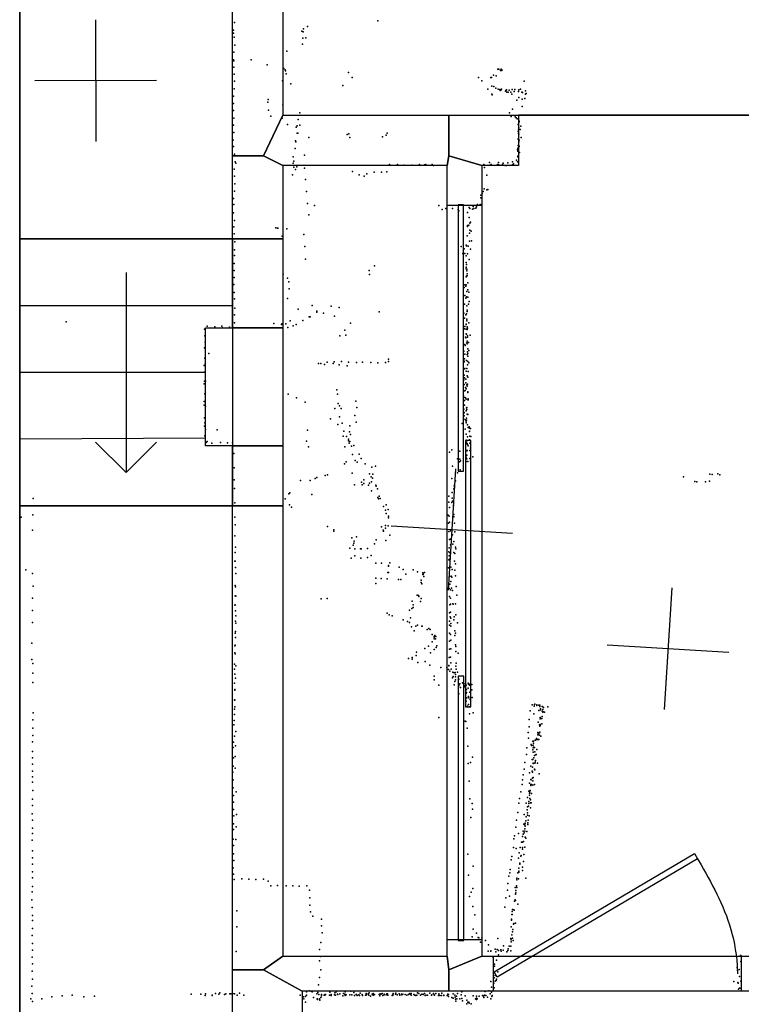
# Model space of a CAD drawing. Header units: millimetres. Extents: x -44220 to 35132, y -40846 to 67550.
# Tile 15 of 27: x -6814 to -4444, y 6669 to 9902. Entities that reach past the tile are written whole.
import ezdxf

# ---------------------------------------------------------------- set-up
doc = ezdxf.new("R2010")
doc.units = ezdxf.units.MM
for name, color, linetype in [('DOORS', 7, 'Continuous'), ('HWALLS', 32, 'Continuous'), ('P', 9, 'Continuous'), ('PANOS', 10, 'Continuous'), ('ROOMS', 1, 'Continuous'), ('STRUCTS', 4, 'Continuous'), ('WALLS', 3, 'Continuous')]:
    doc.layers.add(name, color=color, linetype=linetype)

# ---------------------------------------------------------------- blocks, each defined once
blk = doc.blocks.new('1-Standard_3D')
for points in [[(-403.982, 5.64828), (253.382, 394.931), (263.573, 377.722), (-393.791, -11.5606), (-403.982, 5.64828)], [(263.573, 377.722), (275.367, 357.142), (283.15, 343.495), (290.844, 329.879), (298.429, 316.269), (305.882, 302.642), (313.184, 288.973), (320.313, 275.239), (327.249, 261.416), (333.971, 247.479), (340.456, 233.405), (346.686, 219.17), (352.638, 204.75), (358.291, 190.121), (363.626, 175.258), (368.62, 160.139), (373.253, 144.738), (377.503, 129.032), (381.351, 112.998), (384.774, 96.6102), (387.752, 79.8457), (390.265, 62.6802), (392.29, 45.0899), (393.807, 27.0508), (395.085, -0.90191)]]:
    blk.add_lwpolyline(points)
blk = doc.blocks.new('Sliding_3B_49')
for points in [[(-1342.59, 23.2311), (-370.173, 23.2311), (-370.173, 3.23111), (-1342.59, 3.23111), (-1342.59, 23.2311)], [(378.237, 22.6053), (1342.51, 22.6053), (1342.51, 2.60535), (378.237, 2.60535), (378.237, 22.6053)], [(-482.798, -3.23763), (489.622, -3.23763), (489.622, -23.2376), (-482.798, -23.2376), (-482.798, -3.23763)]]:
    blk.add_lwpolyline(points)

msp = doc.modelspace()

# ---------------------------------------------------------------- linework, layer by layer
at = {"layer": 'DOORS'}
for points in [[(-5295.9, 9292.8093), (-5295.9, 6879.8093), (-5410.2, 6879.8093), (-5410.2, 9292.8093), (-5295.9, 9292.8093)], [(-4444.9642, 6711.95), (-5257.7642, 6711.95), (-5257.7642, 6826.25), (-4444.9642, 6826.25), (-4444.9642, 6711.95)]]:
    msp.add_lwpolyline(points, dxfattribs=at)
at = {"layer": 'HWALLS'}
for points in [[(-6813.55, 9182.1), (-6813.55, 14617.7)], [(-6813.55, 8305.8), (-6813.55, 9182.1)], [(-6813.55, 5867.4), (-6813.55, 8305.8)]]:
    msp.add_lwpolyline(points, dxfattribs=at)
at = {"layer": 'P'}
for p in [(-5638, 9899), (-6111, 9868), (-6108, 9893), (-5887, 9865), (-5882, 9872), (-5869, 9880), (-6111, 9858), (-6109, 9845), (-5884, 9842), (-5883, 9863), (-5874, 9843), (-6107, 9819), (-5936, 9799), (-5885, 9822), (-6111, 9771), (-6110, 9796), (-6110, 9767), (-6053, 9771), (-6110, 9747), (-6001, 9754), (-5946, 9742), (-5942, 9738), (-5941, 9734), (-5243, 9740), (-5240, 9740), (-5235, 9736), (-5233, 9740), (-5230, 9738), (-5230, 9735), (-6109, 9724), (-5951, 9702), (-5938, 9725), (-5734, 9729), (-5722, 9712), (-5307, 9713), (-5296, 9702), (-5266, 9713), (-5264, 9713), (-5258, 9720), (-5249, 9718), (-6109, 9675), (-6108, 9701), (-5923, 9692), (-5752, 9686), (-5276, 9674), (-5263, 9684), (-5257, 9683), (-5250, 9678), (-5242, 9674), (-5242, 9674), (-5237, 9673), (-5236, 9670), (-5234, 9672), (-5233, 9672), (-5231, 9674), (-5217, 9670), (-5215, 9672), (-5206, 9671), (-5196, 9673), (-5188, 9673), (-5174, 9672), (-5169, 9674), (-5157, 9701), (-6111, 9651), (-5998, 9640), (-5263, 9658), (-5262, 9656), (-5218, 9668), (-5214, 9664), (-5209, 9664), (-5201, 9664), (-5197, 9658), (-5190, 9667), (-5181, 9638), (-5176, 9667), (-5176, 9666), (-5174, 9647), (-5165, 9664), (-5164, 9641), (-5163, 9663), (-5155, 9644), (-5153, 9669), (-5153, 9658), (-5150, 9660), (-6112, 9627), (-5999, 9631), (-5996, 9605), (-5949, 9623), (-5195, 9609), (-5164, 9617), (-6111, 9604), (-6110, 9579), (-5989, 9586), (-5952, 9579), (-5899, 9575), (-5894, 9596), (-5205, 9596), (-5200, 9584), (-5187, 9583), (-5183, 9580), (-5180, 9577), (-6111, 9556), (-5934, 9558), (-5906, 9549), (-5902, 9554), (-5894, 9556), (-5177, 9558), (-5176, 9541), (-5175, 9547), (-5173, 9569), (-5173, 9567), (-5170, 9542), (-5168, 9553), (-6110, 9532), (-5902, 9530), (-5900, 9530), (-5864, 9515), (-5738, 9525), (-5733, 9527), (-5730, 9516), (-5622, 9518), (-5610, 9523), (-5607, 9530), (-5177, 9535), (-5177, 9510), (-5176, 9529), (-5176, 9512), (-5175, 9526), (-5175, 9526), (-5167, 9516), (-6113, 9507), (-6111, 9486), (-5909, 9479), (-5908, 9505), (-5907, 9501), (-5178, 9480), (-5177, 9489), (-5175, 9489), (-5174, 9501), (-5173, 9507), (-5173, 9486), (-6108, 9461), (-5916, 9452), (-5878, 9457), (-5179, 9475), (-5178, 9471), (-5178, 9454), (-5178, 9452), (-5172, 9466), (-6109, 9411), (-6106, 9436), (-6104, 9431), (-5915, 9431), (-5913, 9438), (-5913, 9418), (-5903, 9419), (-5878, 9415), (-5599, 9427), (-5573, 9427), (-5551, 9425), (-5526, 9425), (-5501, 9427), (-5484, 9426), (-5480, 9427), (-5459, 9427), (-5455, 9424), (-5289, 9427), (-5287, 9417), (-5271, 9433), (-5269, 9425), (-5265, 9427), (-5245, 9427), (-5241, 9433), (-5240, 9426), (-5228, 9427), (-5226, 9431), (-5219, 9424), (-5215, 9424), (-5211, 9432), (-5195, 9435), (-5195, 9426), (-5192, 9429), (-5182, 9441), (-5179, 9435), (-6108, 9388), (-5918, 9393), (-5908, 9410), (-5721, 9404), (-5699, 9393), (-5682, 9389), (-5674, 9396), (-5650, 9402), (-5625, 9402), (-5608, 9403), (-5280, 9392), (-6107, 9363), (-5875, 9378), (-5288, 9347), (-6112, 9315), (-6108, 9339), (-5872, 9338), (-5299, 9326), (-5299, 9317), (-5298, 9326), (-5295, 9331), (-5292, 9338), (-5280, 9344), (-5276, 9345), (-6110, 9295), (-5869, 9299), (-5845, 9292), (-5437, 9292), (-5414, 9282), (-5392, 9282), (-5338, 9286), (-5335, 9282), (-5325, 9289), (-5322, 9282), (-5316, 9283), (-5313, 9288), (-5310, 9295), (-5302, 9295), (-5297, 9294), (-6112, 9268), (-5864, 9262), (-5426, 9279), (-5374, 9279), (-5371, 9275), (-5343, 9269), (-5338, 9253), (-5327, 9280), (-6110, 9222), (-6108, 9243), (-5972, 9219), (-5967, 9218), (-5966, 9218), (-5343, 9226), (-5343, 9223), (-5339, 9228), (-5335, 9234), (-5333, 9237), (-6109, 9199), (-5952, 9191), (-5936, 9215), (-5881, 9197), (-5344, 9192), (-5337, 9201), (-5335, 9211), (-5331, 9208), (-6107, 9173), (-5877, 9158), (-5364, 9158), (-5347, 9162), (-5346, 9160), (-5341, 9159), (-5341, 9159), (-5337, 9175), (-5330, 9176), (-6108, 9147), (-6108, 9128), (-5358, 9134), (-5354, 9150), (-5352, 9135), (-5348, 9127), (-5343, 9133), (-5333, 9149), (-6109, 9102), (-5875, 9116), (-5648, 9094), (-5347, 9105), (-5347, 9090), (-5346, 9098), (-5338, 9115), (-6109, 9079), (-6109, 9056), (-5948, 9067), (-5666, 9079), (-5665, 9065), (-5348, 9084), (-5348, 9058), (-5346, 9060), (-5345, 9083), (-5345, 9078), (-5344, 9068), (-5344, 9061), (-6110, 9033), (-5934, 9054), (-5930, 9041), (-5354, 9023), (-5352, 9032), (-5349, 9027), (-5347, 9032), (-5342, 9038), (-5342, 9038), (-6109, 9006), (-5929, 9018), (-5352, 8997), (-5346, 8992), (-5345, 9010), (-5342, 9015), (-5342, 8991), (-5339, 9008), (-6108, 8986), (-5934, 8987), (-5853, 8964), (-5791, 8961), (-5353, 8968), (-5349, 8988), (-5345, 8963), (-5340, 8968), (-5338, 8977), (-6108, 8933), (-6107, 8955), (-5899, 8952), (-5863, 8926), (-5860, 8926), (-5838, 8945), (-5838, 8942), (-5816, 8939), (-5780, 8929), (-5765, 8957), (-5633, 8943), (-5355, 8939), (-5349, 8933), (-5346, 8936), (-5344, 8948), (-5344, 8944), (-6661, 8910), (-6198, 8896), (-6173, 8894), (-6150, 8896), (-6108, 8907), (-5979, 8905), (-5954, 8901), (-5953, 8904), (-5940, 8903), (-5925, 8913), (-5916, 8897), (-5906, 8901), (-5884, 8914), (-5727, 8906), (-5353, 8922), (-5352, 8895), (-5348, 8902), (-5348, 8901), (-5345, 8919), (-5345, 8913), (-5344, 8894), (-5339, 8907), (-6207, 8886), (-6206, 8864), (-6173, 8891), (-6148, 8890), (-6125, 8893), (-6114, 8892), (-5933, 8891), (-5762, 8864), (-5746, 8883), (-5743, 8866), (-5353, 8887), (-5347, 8886), (-5347, 8871), (-5346, 8870), (-5346, 8870), (-5344, 8885), (-5343, 8889), (-5343, 8864), (-5334, 8866), (-6205, 8843), (-5352, 8836), (-5351, 8832), (-5350, 8860), (-5349, 8858), (-5345, 8841), (-5344, 8846), (-5344, 8838), (-5343, 8860), (-5340, 8842), (-6207, 8825), (-6192, 8806), (-5355, 8814), (-5352, 8804), (-5344, 8803), (-5343, 8812), (-5342, 8821), (-5342, 8806), (-5342, 8797), (-5339, 8816), (-6208, 8767), (-6206, 8791), (-6204, 8771), (-5832, 8773), (-5825, 8773), (-5813, 8770), (-5804, 8778), (-5784, 8773), (-5781, 8779), (-5765, 8769), (-5757, 8780), (-5738, 8766), (-5734, 8778), (-5708, 8777), (-5688, 8778), (-5660, 8777), (-5637, 8775), (-5612, 8776), (-5603, 8787), (-5602, 8780), (-5354, 8781), (-5354, 8779), (-5353, 8789), (-5346, 8783), (-5343, 8769), (-5342, 8780), (-5339, 8775), (-6207, 8745), (-5355, 8755), (-5354, 8735), (-5352, 8757), (-5348, 8748), (-5345, 8757), (-5344, 8733), (-5341, 8747), (-6208, 8706), (-6207, 8715), (-6203, 8715), (-5355, 8720), (-5354, 8704), (-5353, 8726), (-5349, 8722), (-5349, 8710), (-5345, 8703), (-5343, 8705), (-5342, 8728), (-6206, 8674), (-5932, 8672), (-5772, 8687), (-5770, 8672), (-5356, 8667), (-5355, 8682), (-5351, 8685), (-5350, 8694), (-5348, 8690), (-5344, 8699), (-5342, 8680), (-5342, 8678), (-6208, 8648), (-6208, 8636), (-5905, 8660), (-5876, 8646), (-5768, 8642), (-5710, 8649), (-5353, 8652), (-5353, 8636), (-5352, 8661), (-5350, 8660), (-5347, 8656), (-5342, 8654), (-5341, 8657), (-5341, 8654), (-6203, 8632), (-5779, 8625), (-5763, 8634), (-5758, 8625), (-5706, 8629), (-5356, 8616), (-5355, 8623), (-5354, 8611), (-5348, 8618), (-5346, 8628), (-5345, 8629), (-5345, 8622), (-5344, 8607), (-5342, 8606), (-6207, 8595), (-6206, 8578), (-5793, 8591), (-5769, 8573), (-5763, 8598), (-5755, 8577), (-5713, 8602), (-5709, 8580), (-5361, 8576), (-5355, 8590), (-5354, 8601), (-5350, 8588), (-5348, 8584), (-5347, 8578), (-5346, 8594), (-5346, 8587), (-5343, 8572), (-6207, 8567), (-6203, 8556), (-6165, 8555), (-5868, 8554), (-5749, 8551), (-5731, 8549), (-5729, 8568), (-5727, 8540), (-5351, 8557), (-5348, 8541), (-5341, 8563), (-5338, 8565), (-5337, 8561), (-5336, 8551), (-5336, 8550), (-5333, 8560), (-6206, 8536), (-6201, 8514), (-6198, 8517), (-6183, 8512), (-6154, 8514), (-6131, 8513), (-6115, 8513), (-5872, 8518), (-5751, 8534), (-5740, 8533), (-5734, 8525), (-5734, 8519), (-5732, 8511), (-5729, 8517), (-5347, 8521), (-5346, 8513), (-5345, 8519), (-5344, 8509), (-5343, 8532), (-5343, 8507), (-5336, 8522), (-5335, 8535), (-5335, 8511), (-5332, 8533), (-6110, 8478), (-5865, 8500), (-5746, 8500), (-5724, 8502), (-5721, 8474), (-5716, 8504), (-5699, 8475), (-5402, 8482), (-5395, 8490), (-5368, 8485), (-5349, 8488), (-5345, 8486), (-5344, 8487), (-5341, 8503), (-5335, 8487), (-5333, 8495), (-5747, 8444), (-5741, 8450), (-5712, 8455), (-5705, 8449), (-5692, 8461), (-5679, 8444), (-5376, 8460), (-5369, 8450), (-5368, 8459), (-5366, 8453), (-5348, 8460), (-5348, 8451), (-5347, 8466), (-5345, 8472), (-5345, 8460), (-5342, 8451), (-5335, 8461), (-5333, 8454), (-5326, 8467), (-6109, 8431), (-5722, 8413), (-5665, 8411), (-5657, 8433), (-5654, 8410), (-5645, 8436), (-5392, 8436), (-5376, 8414), (-5367, 8424), (-4547, 8410), (-4540, 8409), (-4521, 8411), (-6109, 8391), (-5891, 8389), (-5860, 8389), (-5843, 8396), (-5838, 8399), (-5810, 8405), (-5803, 8407), (-5691, 8383), (-5683, 8391), (-5683, 8379), (-5665, 8380), (-5659, 8401), (-5658, 8385), (-5655, 8397), (-5394, 8395), (-5382, 8388), (-4634, 8401), (-4597, 8386), (-4590, 8385), (-4562, 8385), (-4548, 8387), (-4514, 8408), (-6108, 8363), (-5930, 8345), (-5926, 8348), (-5714, 8375), (-5689, 8375), (-5668, 8374), (-5658, 8355), (-5644, 8374), (-5643, 8370), (-5639, 8362), (-5393, 8350), (-5388, 8361), (-5387, 8371), (-5386, 8365), (-6769, 8330), (-6107, 8316), (-5942, 8329), (-5854, 8343), (-5637, 8333), (-5635, 8329), (-5633, 8338), (-5630, 8330), (-5404, 8338), (-5404, 8318), (-5394, 8317), (-5393, 8331), (-5392, 8321), (-5928, 8309), (-5921, 8301), (-5619, 8304), (-5612, 8292), (-5610, 8309), (-5610, 8280), (-5604, 8294), (-5402, 8300), (-5389, 8307), (-6809, 8269), (-6770, 8276), (-6107, 8269), (-5603, 8272), (-5603, 8266), (-5407, 8275), (-5405, 8249), (-5403, 8272), (-5402, 8252), (-5388, 8277), (-5388, 8270), (-5386, 8249), (-6771, 8226), (-6106, 8243), (-5803, 8238), (-5782, 8227), (-5782, 8223), (-5625, 8237), (-5620, 8226), (-5619, 8222), (-5612, 8241), (-5612, 8232), (-5604, 8240), (-5404, 8221), (-5399, 8224), (-5385, 8220), (-6107, 8207), (-5723, 8201), (-5716, 8183), (-5715, 8190), (-5708, 8204), (-5643, 8194), (-5611, 8192), (-5598, 8209), (-5402, 8195), (-5400, 8196), (-5392, 8210), (-5388, 8189), (-6106, 8152), (-6105, 8170), (-5729, 8167), (-5719, 8176), (-5713, 8165), (-5694, 8165), (-5692, 8164), (-5672, 8166), (-5649, 8181), (-5404, 8155), (-5403, 8168), (-5401, 8151), (-5399, 8178), (-5391, 8180), (-5388, 8152), (-5382, 8170), (-5381, 8164), (-6107, 8124), (-6106, 8124), (-5725, 8134), (-5713, 8141), (-5693, 8134), (-5672, 8136), (-5659, 8143), (-5598, 8119), (-5404, 8128), (-5403, 8142), (-5402, 8131), (-5386, 8124), (-5385, 8149), (-6793, 8096), (-6105, 8103), (-5644, 8117), (-5625, 8117), (-5605, 8087), (-5603, 8110), (-5603, 8087), (-5602, 8108), (-5568, 8104), (-5554, 8097), (-5521, 8095), (-5507, 8089), (-5490, 8086), (-5484, 8087), (-5406, 8102), (-5398, 8104), (-5393, 8097), (-5385, 8094), (-5383, 8115), (-6772, 8084), (-6104, 8083), (-6104, 8083), (-5644, 8068), (-5627, 8067), (-5607, 8066), (-5570, 8064), (-5562, 8064), (-5546, 8081), (-5495, 8062), (-5495, 8054), (-5490, 8080), (-5489, 8082), (-5489, 8080), (-5487, 8074), (-5402, 8074), (-5398, 8057), (-5397, 8075), (-5394, 8071), (-5382, 8076), (-6769, 8042), (-6106, 8044), (-6105, 8040), (-5644, 8051), (-5493, 8050), (-5403, 8034), (-5401, 8048), (-5399, 8030), (-5396, 8035), (-5392, 8028), (-5380, 8041), (-6771, 8002), (-6106, 8010), (-6104, 8009), (-5824, 8000), (-5804, 8001), (-5525, 7993), (-5508, 8012), (-5504, 8011), (-5503, 8008), (-5497, 7991), (-5495, 8001), (-5402, 8008), (-5399, 8002), (-5378, 8012), (-6771, 7962), (-6107, 7979), (-6106, 7980), (-6105, 7961), (-5533, 7963), (-5526, 7969), (-5521, 7980), (-5521, 7972), (-5401, 7980), (-5399, 7983), (-5399, 7956), (-5391, 7984), (-5390, 7983), (-5382, 7984), (-6105, 7927), (-6104, 7944), (-5607, 7953), (-5600, 7948), (-5590, 7944), (-5554, 7931), (-5540, 7926), (-5530, 7938), (-5402, 7954), (-5402, 7927), (-5400, 7941), (-5398, 7937), (-5388, 7931), (-5387, 7941), (-5381, 7948), (-6772, 7922), (-6105, 7893), (-6104, 7920), (-5534, 7922), (-5527, 7908), (-5518, 7895), (-5513, 7911), (-5507, 7914), (-5493, 7910), (-5492, 7910), (-5475, 7900), (-5470, 7903), (-5466, 7900), (-5402, 7914), (-5398, 7919), (-5398, 7910), (-5385, 7895), (-5376, 7921), (-6106, 7888), (-6105, 7873), (-5459, 7883), (-5459, 7859), (-5453, 7869), (-5452, 7876), (-5452, 7874), (-5450, 7880), (-5448, 7869), (-5447, 7876), (-5402, 7888), (-5402, 7861), (-5399, 7883), (-5398, 7864), (-5385, 7880), (-5382, 7887), (-6774, 7855), (-6107, 7846), (-6106, 7848), (-5483, 7837), (-5471, 7845), (-5452, 7834), (-5446, 7840), (-5444, 7846), (-5402, 7835), (-5398, 7836), (-5383, 7849), (-5381, 7844), (-5381, 7827), (-6774, 7801), (-6107, 7823), (-6106, 7820), (-5537, 7804), (-5525, 7808), (-5525, 7802), (-5512, 7814), (-5511, 7825), (-5482, 7794), (-5465, 7823), (-5403, 7808), (-5399, 7809), (-5374, 7822), (-6770, 7788), (-6108, 7786), (-6108, 7769), (-6104, 7780), (-5506, 7791), (-5467, 7782), (-5431, 7775), (-5411, 7775), (-5405, 7768), (-5404, 7781), (-5404, 7780), (-5401, 7763), (-5398, 7790), (-5397, 7769), (-5381, 7779), (-5380, 7789), (-5380, 7769), (-6770, 7756), (-6107, 7753), (-6105, 7740), (-5452, 7746), (-5452, 7734), (-5392, 7741), (-5391, 7759), (-5390, 7745), (-5387, 7757), (-5385, 7729), (-5384, 7758), (-5383, 7752), (-5383, 7744), (-5383, 7734), (-5376, 7759), (-5371, 7736), (-6770, 7725), (-6108, 7723), (-6107, 7702), (-6107, 7700), (-5437, 7717), (-5387, 7718), (-5372, 7719), (-5372, 7715), (-5371, 7718), (-5368, 7721), (-5366, 7709), (-5360, 7724), (-5356, 7721), (-5355, 7721), (-5354, 7716), (-5352, 7711), (-5350, 7722), (-5348, 7717), (-5346, 7702), (-5341, 7723), (-5341, 7707), (-5340, 7720), (-5338, 7720), (-5336, 7717), (-5329, 7719), (-5329, 7701), (-6108, 7667), (-6107, 7668), (-5372, 7688), (-5348, 7690), (-5346, 7693), (-5345, 7675), (-5340, 7680), (-5339, 7675), (-5335, 7694), (-5334, 7670), (-5328, 7676), (-6108, 7638), (-6107, 7645), (-5348, 7664), (-5343, 7648), (-5340, 7653), (-5336, 7645), (-5137, 7632), (-5131, 7652), (-5131, 7652), (-5124, 7648), (-5123, 7653), (-5122, 7654), (-5115, 7652), (-5115, 7650), (-5109, 7651), (-5109, 7634), (-5106, 7651), (-5106, 7647), (-5103, 7639), (-5103, 7636), (-5098, 7647), (-5097, 7647), (-5096, 7637), (-5094, 7643), (-5079, 7645), (-6770, 7603), (-6769, 7626), (-6109, 7601), (-6108, 7620), (-5437, 7610), (-5337, 7622), (-5324, 7626), (-5141, 7604), (-5125, 7623), (-5105, 7611), (-5104, 7606), (-5101, 7607), (-5099, 7607), (-5098, 7631), (-5098, 7614), (-5096, 7628), (-5095, 7629), (-5090, 7628), (-6770, 7576), (-6110, 7586), (-5351, 7599), (-5349, 7597), (-5344, 7575), (-5141, 7580), (-5111, 7595), (-5107, 7586), (-5106, 7582), (-5105, 7584), (-5104, 7587), (-5099, 7590), (-6770, 7551), (-6108, 7549), (-6104, 7565), (-5144, 7561), (-5143, 7543), (-5121, 7536), (-5120, 7536), (-5116, 7541), (-5116, 7538), (-5112, 7561), (-5112, 7554), (-5112, 7538), (-5111, 7556), (-5110, 7559), (-5109, 7538), (-5107, 7560), (-5107, 7553), (-5106, 7562), (-5102, 7549), (-6772, 7531), (-6113, 7512), (-6111, 7530), (-6105, 7517), (-5342, 7516), (-5148, 7511), (-5134, 7522), (-5133, 7519), (-5129, 7533), (-5129, 7504), (-5127, 7520), (-5127, 7511), (-5126, 7533), (-5126, 7526), (-5126, 7513), (-5123, 7512), (-5115, 7505), (-6771, 7499), (-6771, 7478), (-6112, 7478), (-6106, 7482), (-5327, 7480), (-5149, 7489), (-5131, 7473), (-5128, 7473), (-5127, 7497), (-5125, 7478), (-5125, 7478), (-5123, 7486), (-5123, 7486), (-5122, 7498), (-5119, 7488), (-5118, 7489), (-6771, 7457), (-6113, 7451), (-6106, 7444), (-5341, 7459), (-5333, 7463), (-5157, 7441), (-5155, 7463), (-5135, 7451), (-5130, 7447), (-5127, 7460), (-5127, 7459), (-5123, 7441), (-5122, 7461), (-5122, 7439), (-5121, 7464), (-5120, 7469), (-5113, 7460), (-6772, 7416), (-6771, 7434), (-6114, 7431), (-6113, 7406), (-5162, 7406), (-5160, 7422), (-5139, 7429), (-5135, 7407), (-5134, 7406), (-5131, 7434), (-5130, 7431), (-5130, 7411), (-5127, 7413), (-5108, 7425), (-6772, 7398), (-6113, 7379), (-5338, 7401), (-5164, 7390), (-5140, 7395), (-5135, 7390), (-5135, 7387), (-5133, 7390), (-5129, 7388), (-5128, 7403), (-5123, 7390), (-6772, 7342), (-6770, 7371), (-6112, 7354), (-6103, 7366), (-5335, 7343), (-5172, 7344), (-5168, 7366), (-5146, 7348), (-5142, 7369), (-5140, 7355), (-5139, 7362), (-5138, 7365), (-5138, 7344), (-5137, 7371), (-5133, 7361), (-6771, 7322), (-6111, 7332), (-5328, 7328), (-5327, 7309), (-5174, 7329), (-5150, 7329), (-5146, 7317), (-5143, 7319), (-5142, 7335), (-5142, 7328), (-5136, 7340), (-5136, 7330), (-5136, 7314), (-5134, 7330), (-6773, 7294), (-6111, 7308), (-6110, 7287), (-6102, 7292), (-5332, 7282), (-5178, 7299), (-5157, 7292), (-5150, 7284), (-5147, 7307), (-5146, 7297), (-5146, 7290), (-5141, 7287), (-6772, 7247), (-6771, 7273), (-6112, 7261), (-6103, 7251), (-5184, 7250), (-5182, 7273), (-5158, 7260), (-5155, 7258), (-5155, 7245), (-5154, 7263), (-5154, 7254), (-5151, 7271), (-5145, 7265), (-5145, 7259), (-5144, 7273), (-6772, 7230), (-6111, 7243), (-5191, 7212), (-5189, 7222), (-5176, 7229), (-5163, 7220), (-5160, 7237), (-5160, 7227), (-5157, 7232), (-5155, 7237), (-5154, 7217), (-5151, 7214), (-5148, 7236), (-6773, 7208), (-6113, 7211), (-6112, 7190), (-6104, 7210), (-5192, 7184), (-5183, 7180), (-5170, 7184), (-5166, 7201), (-5162, 7201), (-5162, 7183), (-5159, 7203), (-5155, 7185), (-6771, 7173), (-6771, 7150), (-6112, 7163), (-5342, 7162), (-5198, 7154), (-5176, 7148), (-5173, 7166), (-5168, 7155), (-5167, 7157), (-5162, 7178), (-5158, 7161), (-6772, 7129), (-6113, 7117), (-6110, 7141), (-5325, 7122), (-5200, 7143), (-5175, 7116), (-5171, 7132), (-5171, 7129), (-5162, 7119), (-5159, 7138), (-6772, 7084), (-6771, 7104), (-6111, 7096), (-5340, 7093), (-5207, 7089), (-5204, 7100), (-5203, 7111), (-5181, 7083), (-5178, 7100), (-5175, 7102), (-5174, 7106), (-5162, 7108), (-5152, 7083), (-6772, 7055), (-6109, 7078), (-6084, 7081), (-6061, 7079), (-6038, 7078), (-6013, 7080), (-5998, 7073), (-5989, 7058), (-5967, 7059), (-5939, 7058), (-5917, 7058), (-5896, 7056), (-5871, 7058), (-5211, 7065), (-5187, 7052), (-5182, 7058), (-5181, 7077), (-5181, 7052), (-5176, 7081), (-6773, 7038), (-5862, 7043), (-5861, 7018), (-5337, 7023), (-5331, 7037), (-5326, 7049), (-5217, 7018), (-5212, 7043), (-5205, 7024), (-5185, 7030), (-5184, 7042), (-5184, 7035), (-6774, 7012), (-6773, 6986), (-5861, 6994), (-5326, 6990), (-5221, 6988), (-5189, 7007), (-5187, 7012), (-5185, 7010), (-5178, 6997), (-6772, 6960), (-6100, 6976), (-5859, 6972), (-5851, 6958), (-5319, 6962), (-5198, 6964), (-5196, 6973), (-5196, 6963), (-5195, 6980), (-5191, 6979), (-5190, 6978), (-6772, 6944), (-6101, 6923), (-5823, 6948), (-5823, 6926), (-5200, 6923), (-5199, 6948), (-5199, 6945), (-5192, 6932), (-5191, 6934), (-5185, 6935), (-6773, 6895), (-6772, 6917), (-5820, 6903), (-5328, 6890), (-5324, 6915), (-5313, 6902), (-5198, 6897), (-5195, 6907), (-5194, 6914), (-6772, 6868), (-5825, 6872), (-5308, 6888), (-5306, 6887), (-5300, 6873), (-5296, 6887), (-5284, 6878), (-5274, 6864), (-5243, 6885), (-5225, 6861), (-5206, 6859), (-5201, 6885), (-5201, 6859), (-5200, 6880), (-5200, 6874), (-5195, 6886), (-5193, 6878), (-6772, 6846), (-6103, 6842), (-5829, 6849), (-5826, 6826), (-5275, 6843), (-5267, 6843), (-5266, 6844), (-5260, 6824), (-5252, 6850), (-5250, 6841), (-5246, 6848), (-5241, 6845), (-5241, 6831), (-5234, 6847), (-5232, 6843), (-5226, 6846), (-5214, 6841), (-5211, 6845), (-5210, 6851), (-5201, 6844), (-4447, 6829), (-4445, 6829), (-6773, 6823), (-6772, 6801), (-5829, 6811), (-5254, 6800), (-5254, 6794), (-5248, 6814), (-4446, 6809), (-6773, 6777), (-5825, 6782), (-5252, 6763), (-5243, 6775), (-4458, 6789), (-4456, 6780), (-4451, 6783), (-4450, 6760), (-6774, 6728), (-6772, 6751), (-5832, 6733), (-5829, 6757), (-5267, 6743), (-5257, 6738), (-5256, 6755), (-5252, 6745), (-5249, 6747), (-5248, 6751), (-4468, 6743), (-4455, 6740), (-4454, 6738), (-4446, 6744), (-6773, 6704), (-6674, 6696), (-6641, 6698), (-6568, 6695), (-6251, 6702), (-6219, 6702), (-6205, 6697), (-6203, 6703), (-6182, 6698), (-6182, 6697), (-6171, 6704), (-6160, 6702), (-6156, 6706), (-6141, 6701), (-6137, 6703), (-6123, 6703), (-6120, 6703), (-6114, 6704), (-6108, 6703), (-6099, 6699), (-6092, 6705), (-6078, 6699), (-5893, 6698), (-5872, 6711), (-5872, 6709), (-5872, 6698), (-5862, 6713), (-5856, 6712), (-5853, 6709), (-5838, 6703), (-5835, 6707), (-5831, 6701), (-5822, 6701), (-5822, 6696), (-5814, 6699), (-5812, 6698), (-5811, 6701), (-5809, 6701), (-5796, 6699), (-5795, 6708), (-5791, 6701), (-5791, 6697), (-5780, 6700), (-5779, 6706), (-5777, 6699), (-5774, 6709), (-5770, 6702), (-5769, 6701), (-5762, 6703), (-5752, 6696), (-5750, 6704), (-5746, 6702), (-5745, 6709), (-5745, 6697), (-5742, 6700), (-5730, 6700), (-5726, 6712), (-5723, 6700), (-5716, 6707), (-5714, 6697), (-5709, 6701), (-5708, 6701), (-5705, 6697), (-5700, 6700), (-5698, 6697), (-5695, 6705), (-5689, 6701), (-5688, 6697), (-5678, 6699), (-5677, 6698), (-5676, 6704), (-5675, 6700), (-5669, 6703), (-5667, 6699), (-5666, 6706), (-5662, 6695), (-5656, 6702), (-5655, 6700), (-5653, 6704), (-5652, 6698), (-5648, 6701), (-5633, 6701), (-5631, 6696), (-5630, 6703), (-5628, 6702), (-5627, 6702), (-5623, 6704), (-5621, 6697), (-5617, 6702), (-5617, 6700), (-5610, 6700), (-5608, 6703), (-5606, 6703), (-5605, 6699), (-5590, 6697), (-5588, 6700), (-5587, 6704), (-5587, 6700), (-5579, 6702), (-5578, 6705), (-5574, 6700), (-5568, 6703), (-5565, 6699), (-5560, 6702), (-5559, 6701), (-5559, 6700), (-5555, 6702), (-5548, 6701), (-5542, 6699), (-5537, 6701), (-5534, 6703), (-5532, 6704), (-5529, 6701), (-5528, 6704), (-5528, 6699), (-5519, 6701), (-5516, 6699), (-5513, 6697), (-5510, 6699), (-5507, 6706), (-5503, 6704), (-5497, 6699), (-5493, 6702), (-5489, 6701), (-5484, 6704), (-5482, 6697), (-5480, 6698), (-5474, 6699), (-5467, 6705), (-5461, 6698), (-5460, 6700), (-5455, 6704), (-5452, 6700), (-5451, 6698), (-5447, 6704), (-5438, 6697), (-5437, 6703), (-5436, 6698), (-5434, 6697), (-5429, 6697), (-5427, 6705), (-5421, 6699), (-5421, 6697), (-5410, 6697), (-5408, 6702), (-5406, 6701), (-5390, 6703), (-5385, 6699), (-5379, 6695), (-5376, 6704), (-5364, 6700), (-5362, 6710), (-5351, 6696), (-5325, 6696), (-5313, 6695), (-5305, 6695), (-5294, 6697), (-5291, 6695), (-5287, 6699), (-5285, 6711), (-5283, 6697), (-5273, 6713), (-5269, 6703), (-5264, 6725), (-5264, 6708), (-5262, 6697), (-5259, 6714), (-5255, 6723), (-4453, 6718), (-4450, 6721), (-4449, 6721), (-6777, 6687), (-6772, 6678), (-6741, 6686), (-6708, 6693), (-6603, 6693), (-5882, 6693), (-5881, 6687), (-5875, 6694), (-5875, 6676), (-5849, 6691), (-5837, 6687), (-5836, 6684), (-5829, 6686), (-5828, 6682), (-5825, 6691), (-5406, 6694), (-5394, 6691), (-5390, 6689), (-5384, 6692), (-5383, 6685), (-5381, 6679), (-5378, 6686), (-5368, 6686), (-5362, 6688), (-5360, 6680), (-5345, 6682), (-5345, 6670), (-5342, 6675), (-5339, 6675), (-5338, 6672), (-5331, 6670), (-5317, 6687), (-5314, 6689), (-5313, 6684), (-5311, 6686), (-5289, 6691), (-5277, 6692), (-5267, 6687), (-5263, 6694)]:
    msp.add_point(p, dxfattribs=at)
at = {"layer": 'PANOS'}
for points in [[(-6564.429, 9901.7841), (-6563.4187, 9501.7853)], [(-6363.9245, 9702.2898), (-6763.9232, 9701.2796)], [(-5382.6615, 8427.7011), (-5406.1849, 8028.3934)], [(-5594.077, 8239.809), (-5194.7693, 8216.2856)], [(-4672.6502, 8036.5764), (-4696.8342, 7637.3081)], [(-4884.3763, 7849.0343), (-4485.1081, 7824.8502)]]:
    msp.add_lwpolyline(points, dxfattribs=at)
at = {"layer": 'ROOMS'}
for points in [[(-2333.8307, 14268.45), (-2616.2, 14268.45), (-5657.85, 14268.45), (-5657.85, 14243.05), (-5727.7, 14243.05), (-5949.95, 14243.05), (-5949.95, 14116.05), (-5949.95, 9588.5), (-5403.85, 9588.5), (-5175.25, 9588.5), (-4254.5, 9588.5), (-1936.75, 9588.5), (1092.2, 9588.5), (1092.2, 12236.45), (1092.2, 12992.1), (1092.2, 14243.05), (931.1539, 14243.05), (76.1949, 15811.5), (-1449.1487, 15811.5), (-2333.8307, 14268.45)], [(-6203.95, 14116.05), (-6203.95, 14617.7), (-6813.55, 14617.7), (-6813.55, 9182.1), (-6115.05, 9182.1), (-6115.05, 9455.15), (-6115.05, 14116.05)], [(-4254.5, 6826.25), (-4254.5, 7423.15), (-4254.5, 9588.5), (-5175.25, 9588.5), (-5175.25, 9423.4), (-5295.9, 9423.4), (-5295.9, 6826.25), (-4406.9, 6826.25), (-4254.5, 6826.25)], [(-5949.95, 8890), (-5949.95, 8502.65), (-5949.95, 8305.8), (-5949.95, 6826.25), (-5410.2, 6826.25), (-5410.2, 9423.4), (-5949.95, 9423.4), (-5949.95, 9182.1), (-5949.95, 8890)], [(-6203.95, 8502.65), (-6203.95, 8890), (-6115.05, 8890), (-6115.05, 9182.1), (-6813.55, 9182.1), (-6813.55, 8305.8), (-6115.05, 8305.8), (-6115.05, 8502.65)], [(-6115.05, 6781.8), (-6115.05, 8305.8), (-6813.55, 8305.8), (-6813.55, 5867.4), (-6203.95, 5867.4), (-6115.05, 5867.4), (-6115.05, 6781.8)]]:
    msp.add_lwpolyline(points, close=True, dxfattribs=at)
msp.add_lwpolyline([(-4406.4944, 6667.4981), (-4406.9, 6711.95), (-5403.85, 6711.95), (-5886.45, 6711.95), (-5886.45, 5867.4)], dxfattribs=at)
at = {"layer": 'STRUCTS'}
for points in [[(-6813.55, 9182.1), (-6813.55, 8305.8)], [(-6115.05, 9182.1), (-6813.55, 9182.1)], [(-6115.05, 9182.1), (-6115.05, 8963.025)], [(-6464.3, 9072.5625), (-6464.3, 8963.025)], [(-6115.05, 8963.025), (-6813.55, 8963.025)], [(-6464.3, 8963.025), (-6464.3, 8743.95)], [(-6115.05, 8963.025), (-6115.05, 8458.2)], [(-6203.95, 8743.95), (-6813.55, 8743.95)], [(-6464.3, 8743.95), (-6464.3, 8524.875)], [(-6203.95, 8528.05), (-6813.55, 8524.875)], [(-6464.3, 8415.3375), (-6564.3, 8515.3375)], [(-6464.3, 8524.875), (-6464.3, 8415.3375)], [(-6464.3, 8415.3375), (-6364.3, 8515.3375)], [(-6115.05, 8458.2), (-6115.05, 8305.8)], [(-6115.05, 8305.8), (-6813.55, 8305.8)]]:
    msp.add_lwpolyline(points, dxfattribs=at)
at = {"layer": 'WALLS'}
for points in [[(-5949.95, 14116.05), (-5949.95, 9588.5), (-6013.45, 9455.15), (-6115.05, 9455.15), (-6115.05, 14116.05), (-6013.45, 14116.05), (-5949.95, 14116.05)], [(-5949.95, 9588.5), (-5403.85, 9588.5), (-5403.85, 9455.15), (-5410.2, 9423.4), (-5949.95, 9423.4), (-6013.45, 9455.15), (-5949.95, 9588.5)], [(-5403.85, 9588.5), (-5175.25, 9588.5), (-5175.25, 9455.15), (-5175.25, 9423.4), (-5295.9, 9423.4), (-5403.85, 9455.15), (-5403.85, 9588.5)], [(-5949.95, 9423.4), (-5949.95, 9182.1), (-6013.45, 9182.1), (-6115.05, 9182.1), (-6115.05, 9455.15), (-6013.45, 9455.15), (-5949.95, 9423.4)], [(-5295.9, 9423.4), (-5295.9, 6826.25), (-5403.85, 6781.8), (-5410.2, 6826.25), (-5410.2, 9423.4), (-5403.85, 9455.15), (-5295.9, 9423.4)], [(-5949.95, 9182.1), (-5949.95, 8890), (-6013.45, 8890), (-6115.05, 8890), (-6115.05, 9182.1), (-6013.45, 9182.1), (-5949.95, 9182.1)], [(-5949.95, 8890), (-5949.95, 8502.65), (-6013.45, 8502.65), (-6203.95, 8502.65), (-6203.95, 8890), (-6013.45, 8890), (-5949.95, 8890)], [(-5949.95, 8502.65), (-5949.95, 8305.8), (-6013.45, 8305.8), (-6115.05, 8305.8), (-6115.05, 8502.65), (-6013.45, 8502.65), (-5949.95, 8502.65)], [(-5949.95, 8305.8), (-5949.95, 6826.25), (-6013.45, 6781.8), (-6115.05, 6781.8), (-6115.05, 8305.8), (-6013.45, 8305.8), (-5949.95, 8305.8)], [(-5949.95, 6826.25), (-5410.2, 6826.25), (-5403.85, 6781.8), (-5403.85, 6711.95), (-5886.45, 6711.95), (-6013.45, 6781.8), (-5949.95, 6826.25)], [(-4406.9, 6711.95), (-5403.85, 6711.95), (-5403.85, 6781.8), (-5295.9, 6826.25), (-4406.9, 6826.25), (-4406.9, 6781.8), (-4406.9, 6711.95)], [(-5886.45, 6711.95), (-5886.45, 5867.4), (-6013.45, 5867.4), (-6115.05, 5867.4), (-6115.05, 6781.8), (-6013.45, 6781.8), (-5886.45, 6711.95)]]:
    msp.add_lwpolyline(points, dxfattribs=at)

# ---------------------------------------------------------------- block references
at = {"layer": 'DOORS'}
for name, p, xscale, yscale, rotation in [('Sliding_3B_49', (-5353, 8086.3), 0.9, -0.9, 270), ('1-Standard_3D', (-4851.4, 6769.1), -1, -1, 180)]:
    msp.add_blockref(name, p, dxfattribs=dict(at, xscale=xscale, yscale=yscale, rotation=rotation))

doc.saveas('drawing.dxf')
